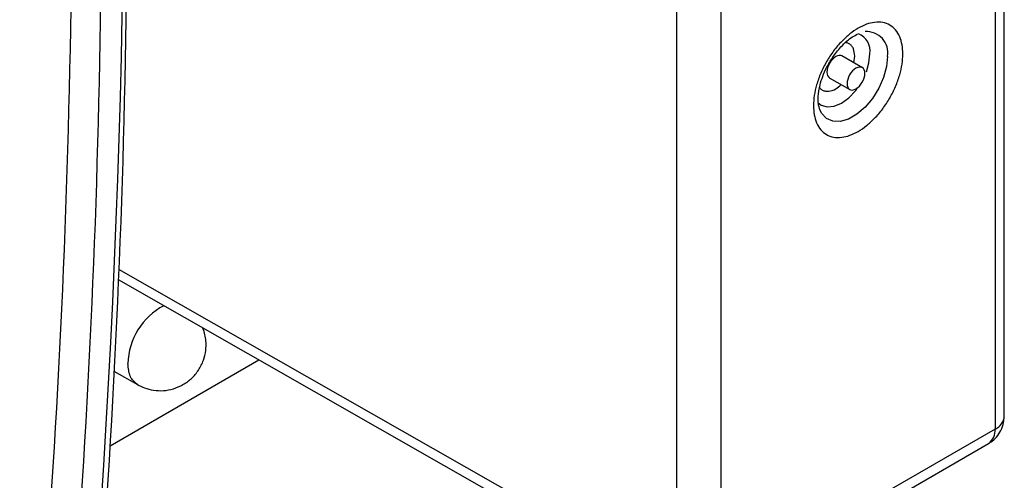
# Model space of a CAD drawing. Header units: millimetres. Extents: x 0 to 432, y 0 to 279.
# Tile 28 of 35: x 382 to 413, y 182 to 197. Entities that reach past the tile are written whole.
import ezdxf

# ---------------------------------------------------------------- set-up
doc = ezdxf.new("R2010")
doc.units = ezdxf.units.MM

msp = doc.modelspace()

# ---------------------------------------------------------------- linework, layer by layer
for p, q in [((412.817, 184.201), (412.817, 216.706)), ((412.525, 216.298), (412.525, 183.793)), ((402.445, 178.788), (402.445, 211.293)), ((403.857, 178.789), (403.857, 211.294)), ((408.326, 195.232), (407.677, 195.607)), ((408.05, 195.392), (408.081, 195.602)), ((407.277, 194.914), (407.926, 194.54)), ((384.771, 188.856), (402.445, 178.788)), ((384.756, 188.524), (402.657, 178.327)), ((384.503, 183.261), (389.218, 185.983)), ((384.626, 185.63), (385.369, 185.201)), ((412.525, 183.793), (403.857, 178.789)), ((403.649, 178.331), (412.317, 183.335))]:
    msp.add_line(p, q)
at = {"flags": 128}
for points in [[(409.122, 195.591), (409.09, 195.266), (408.995, 194.923), (408.843, 194.581), (408.643, 194.261), (408.407, 193.981), (408.147, 193.758), (407.88, 193.604), (407.621, 193.528), (407.384, 193.535), (407.184, 193.624), (407.033, 193.79), (406.972, 193.914)], [(408.45, 195.103), (408.533, 195.389), (408.564, 195.677)], [(406.915, 194.134), (407.021, 194.048), (407.208, 193.99), (407.426, 194.012), (407.66, 194.111), (407.894, 194.282), (408.112, 194.512), (408.173, 194.591)]]:
    msp.add_lwpolyline(points, dxfattribs=at)
for centre, radius, start, end in [((55.8, 203.36), 329.154, 352.78216, 7.21784), ((407.99, 195.763), 0.58, 351.4712, 68.7022), ((408.458, 195.703), 0.673, 350.3653, 94.1967), ((387.201, 185.812), 2.133, 117.8241, 178.5697), ((412.339, 184.235), 0.48, 292.7739, 355.906), ((412.034, 183.739), 0.493, 305.0246, 6.2871)]:
    msp.add_arc(centre, radius, start, end)
for points, knots in [([(380.708, 244.897), (382.433, 230.276), (383.3, 216.007), (383.3, 188.468), (382.433, 175.2), (380.708, 162.572)], [0, 0, 0, 0, 0.5, 0.5, 1, 1, 1, 1]), ([(382.452, 162.066), (384.185, 174.753), (385.057, 188.084), (385.057, 215.751), (384.185, 230.088), (382.452, 244.777)], [0, 0, 0, 0, 0.5, 0.5, 1, 1, 1, 1]), ([(381.642, 162.061), (383.373, 174.731), (384.244, 188.042), (384.244, 215.67), (383.373, 229.986), (381.642, 244.654)], [0, 0, 0, 0, 0.5, 0.5, 1, 1, 1, 1]), ([(409.605, 195.665), (409.605, 195.563), (409.588, 195.348), (409.511, 194.998), (409.381, 194.633), (409.197, 194.268), (408.973, 193.925), (408.721, 193.631), (408.457, 193.389), (408.191, 193.206), (407.924, 193.081), (407.66, 193.018), (407.408, 193.022), (407.184, 193.105), (407, 193.258), (406.87, 193.474), (406.793, 193.734), (406.768, 194.028), (406.793, 194.35), (406.87, 194.699), (407, 195.065), (407.184, 195.43), (407.408, 195.772), (407.66, 196.067), (407.924, 196.309), (408.19, 196.491), (408.457, 196.617), (408.721, 196.68), (408.973, 196.675), (409.197, 196.593), (409.381, 196.44), (409.511, 196.224), (409.588, 195.964), (409.605, 195.768), (409.605, 195.665)], [0, 0, 0, 0, 0.02999, 0.060002, 0.092479, 0.125, 0.157477, 0.189998, 0.219977, 0.25, 0.279979, 0.310002, 0.342479, 0.375, 0.407477, 0.439998, 0.469977, 0.5, 0.529979, 0.560002, 0.592479, 0.625, 0.657477, 0.689998, 0.719977, 0.75, 0.779979, 0.810002, 0.842479, 0.875, 0.907477, 0.939998, 0.969988, 1, 1, 1, 1]), ([(406.979, 193.897), (406.959, 193.961), (406.922, 194.081), (406.918, 194.348), (406.963, 194.64), (407.066, 194.964), (407.195, 195.257), (407.387, 195.583), (407.664, 195.933), (407.95, 196.185), (408.123, 196.272), (408.18, 196.301)], [0, 0, 0, 0, 0.105983, 0.197528, 0.333561, 0.421446, 0.51478, 0.618203, 0.751006, 0.918103, 1, 1, 1, 1]), ([(408.081, 195.602), (408.073, 195.684), (408.061, 195.811), (407.986, 195.93), (407.908, 195.992), (407.843, 196.024), (407.802, 196.024), (407.797, 196.024)], [0, 0, 0, 0, 0.369842, 0.571382, 0.772297, 0.973837, 1, 1, 1, 1]), ([(407.683, 195.604), (407.631, 195.634), (407.557, 195.626), (407.409, 195.541), (407.336, 195.463), (407.231, 195.282), (407.201, 195.179), (407.201, 195.008), (407.231, 194.941), (407.283, 194.911)], [0, 0, 0, 0, 0.25, 0.25, 0.5, 0.5, 0.75, 0.75, 1, 1, 1, 1]), ([(408.403, 195.053), (408.403, 194.967), (408.372, 194.865), (408.267, 194.684), (408.194, 194.606), (408.046, 194.52), (407.972, 194.513), (407.867, 194.574), (407.837, 194.641), (407.837, 194.812), (407.867, 194.915), (407.972, 195.096), (408.046, 195.174), (408.194, 195.259), (408.267, 195.266), (408.372, 195.206), (408.403, 195.138), (408.403, 195.053)], [0, 0, 0, 0, 0.125, 0.125, 0.25, 0.25, 0.375, 0.375, 0.5, 0.5, 0.625, 0.625, 0.75, 0.75, 0.875, 0.875, 1, 1, 1, 1]), ([(406.971, 194.61), (406.975, 194.603), (406.998, 194.564), (407.059, 194.521), (407.153, 194.485), (407.292, 194.483), (407.467, 194.538), (407.595, 194.651), (407.65, 194.699)], [0, 0, 0, 0, 0.034253, 0.189181, 0.34459, 0.499517, 0.784705, 1, 1, 1, 1]), ([(385.369, 185.203), (385.443, 185.165), (385.605, 185.08), (385.886, 185.013), (386.197, 184.999), (386.516, 185.058), (386.821, 185.188), (387.094, 185.389), (387.318, 185.654), (387.469, 185.959), (387.543, 186.276), (387.549, 186.55), (387.509, 186.785), (387.474, 186.924), (387.441, 186.992), (387.439, 186.996)], [0, 0, 0, 0, 0.07004, 0.152419, 0.239331, 0.329263, 0.421293, 0.515041, 0.610649, 0.709041, 0.796816, 0.881269, 0.936766, 0.996724, 1, 1, 1, 1]), ([(385.368, 185.202), (385.282, 185.275), (385.11, 185.42), (385.082, 185.717), (385.068, 185.866)], [0, 0, 0, 0, 0.499798, 1, 1, 1, 1]), ([(412.314, 183.34), (412.342, 183.354), (412.439, 183.405), (412.58, 183.541), (412.72, 183.748), (412.807, 183.977), (412.809, 184.133), (412.81, 184.201)], [0, 0, 0, 0, 0.09098, 0.311903, 0.553124, 0.806743, 1, 1, 1, 1])]:
    msp.add_open_spline(points, degree=3, knots=knots)

doc.saveas('drawing.dxf')
